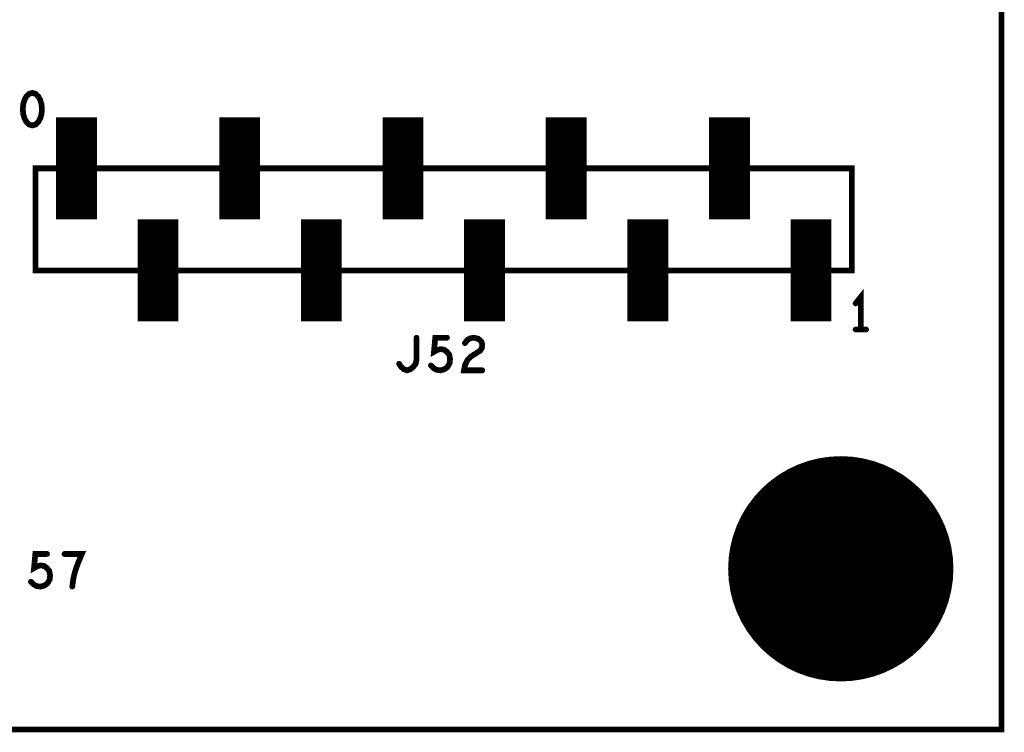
# Model space of a CAD drawing. Extents: x -0.18 to 8.86, y -3.29 to 6.3.
# Tile 52 of 69: x 7.66 to 8.86, y 0 to 0.87. Entities that reach past the tile are written whole.
import ezdxf

# ---------------------------------------------------------------- set-up
doc = ezdxf.new("R2010")
doc.units = 0
doc.layers.get('0').update_dxf_attribs({"color": 3, "linetype": 'CONTINUOUS'})

# ---------------------------------------------------------------- blocks, each defined once
blk = doc.blocks.new('PAD_R1')
at = {"const_width": 0.5}
blk.add_lwpolyline([(0.25, 0, 1), (-0.25, 0, 1)], format="xyb", close=True, dxfattribs=at)

msp = doc.modelspace()

# ---------------------------------------------------------------- linework, layer by layer
at = {"const_width": 0.007}
for points in [[(0, 0), (0, 6.29921), (8.85827, 6.29921), (8.85827, 0)], [(7.671, 0.78), (7.66673, 0.77867), (7.66353, 0.77533), (7.6614, 0.77133), (7.6598, 0.766), (7.65927, 0.76), (7.6598, 0.754), (7.6614, 0.74867), (7.66353, 0.74467), (7.66673, 0.74133), (7.671, 0.74), (7.67527, 0.74133), (7.67847, 0.74467), (7.6806, 0.74867), (7.6822, 0.754), (7.68273, 0.76), (7.6822, 0.766), (7.6806, 0.77133), (7.67847, 0.77533), (7.67527, 0.77867)], [(8.675, 0.5625), (7.675, 0.5625), (7.675, 0.6875), (8.675, 0.6875)]]:
    msp.add_lwpolyline(points, close=True, dxfattribs=at)
for points, const_width in [([(7.725, 0.625), (7.725, 0.75)], 0.05), ([(7.925, 0.625), (7.925, 0.75)], 0.05), ([(8.125, 0.625), (8.125, 0.75)], 0.05), ([(8.325, 0.625), (8.325, 0.75)], 0.05), ([(8.525, 0.625), (8.525, 0.75)], 0.05), ([(7.825, 0.5), (7.825, 0.625)], 0.05), ([(8.025, 0.5), (8.025, 0.625)], 0.05), ([(8.225, 0.5), (8.225, 0.625)], 0.05), ([(8.425, 0.5), (8.425, 0.625)], 0.05), ([(8.625, 0.5), (8.625, 0.625)], 0.05), ([(8.686, 0.49), (8.686, 0.53), (8.6796, 0.522)], 0.007), ([(8.12033, 0.448), (8.123, 0.444), (8.1262, 0.44133), (8.12993, 0.44), (8.1342, 0.44133), (8.1374, 0.444), (8.1406, 0.448), (8.14167, 0.45333), (8.14167, 0.48)], 0.007), ([(8.15927, 0.446), (8.16247, 0.44267), (8.1662, 0.44067), (8.171, 0.44), (8.1758, 0.44133), (8.17953, 0.444), (8.1822, 0.44867), (8.18273, 0.454), (8.18167, 0.45933), (8.179, 0.46267), (8.17527, 0.46533), (8.17153, 0.466), (8.1678, 0.46533), (8.163, 0.46267), (8.1646, 0.48), (8.179, 0.48)], 0.007), ([(8.20087, 0.47333), (8.20407, 0.47733), (8.2078, 0.47933), (8.21207, 0.48), (8.2174, 0.47867), (8.22113, 0.47533), (8.2222, 0.47133), (8.22167, 0.46733), (8.21953, 0.464), (8.20887, 0.45733), (8.20407, 0.45267), (8.20087, 0.446), (8.1998, 0.44), (8.2222, 0.44)], 0.007), ([(8.6796, 0.49), (8.6924, 0.49)], 0.007), ([(7.66927, 0.181), (7.67247, 0.17767), (7.6762, 0.17567), (7.681, 0.175), (7.6858, 0.17633), (7.68953, 0.179), (7.6922, 0.18367), (7.69273, 0.189), (7.69167, 0.19433), (7.689, 0.19767), (7.68527, 0.20033), (7.68153, 0.201), (7.6778, 0.20033), (7.673, 0.19767), (7.6746, 0.215), (7.689, 0.215)], 0.007), ([(7.71993, 0.175), (7.721, 0.18367), (7.7226, 0.191), (7.72473, 0.19767), (7.7274, 0.205), (7.73167, 0.215), (7.71033, 0.215)], 0.007)]:
    msp.add_lwpolyline(points, dxfattribs=dict(const_width=const_width))

# ---------------------------------------------------------------- block references
for p, xscale, yscale in [((8.6796, 0.522), 0.007, 0.007), ((8.14167, 0.48), 0.007, 0.007), ((8.179, 0.48), 0.007, 0.007), ((8.6796, 0.49), 0.007, 0.007), ((8.686, 0.49), 0.007, 0.007), ((8.6924, 0.49), 0.007, 0.007), ((8.20087, 0.47333), 0.007, 0.007), ((8.12033, 0.448), 0.007, 0.007), ((8.15927, 0.446), 0.007, 0.007), ((8.2222, 0.44), 0.007, 0.007), ((8.66142, 0.19685), 0.276, 0.276), ((8.66142, 0.31685), 0.03, 0.03), ((8.57642, 0.28185), 0.03, 0.03), ((8.74642, 0.28185), 0.03, 0.03), ((7.689, 0.215), 0.007, 0.007), ((7.71033, 0.215), 0.007, 0.007), ((8.54142, 0.19685), 0.03, 0.03), ((8.78142, 0.19685), 0.03, 0.03), ((7.66927, 0.181), 0.007, 0.007), ((7.71993, 0.175), 0.007, 0.007), ((8.57642, 0.11185), 0.03, 0.03), ((8.74642, 0.11185), 0.03, 0.03), ((8.66142, 0.07685), 0.03, 0.03)]:
    msp.add_blockref('PAD_R1', p, dxfattribs=dict(xscale=xscale, yscale=yscale))

doc.saveas('drawing.dxf')
